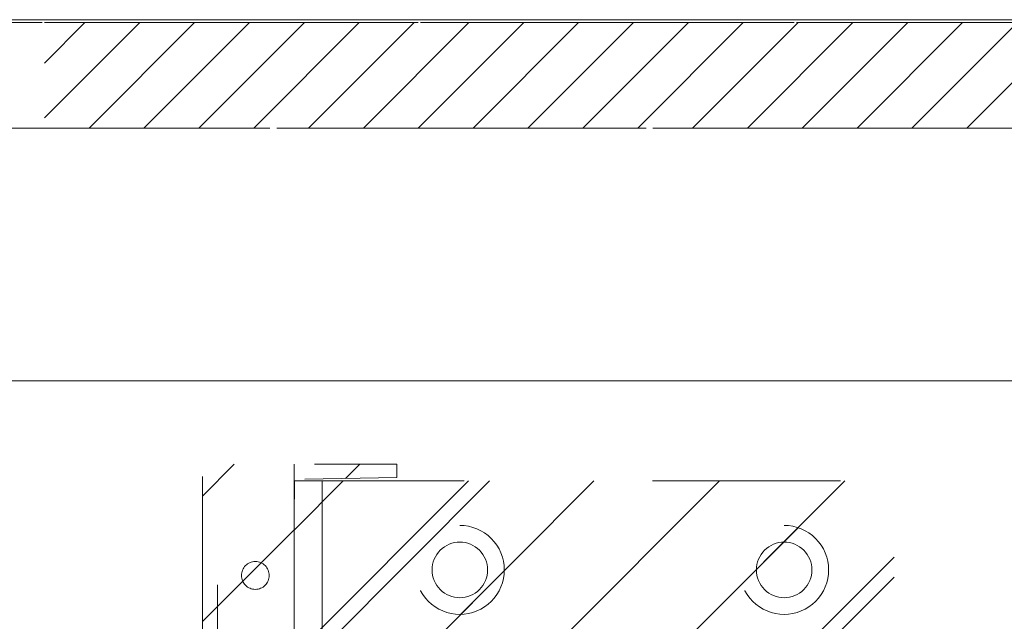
# Model space of a CAD drawing. Header units: inches. Extents: x -420 to -276, y -52 to 18.
# Tile 107 of 187: x -342.98 to -336, y -21.26 to -17. Entities that reach past the tile are written whole.
import ezdxf

# ---------------------------------------------------------------- set-up
doc = ezdxf.new("R2010")
doc.units = ezdxf.units.IN
doc.header["$LTSCALE"] = 32
doc.header["$MEASUREMENT"] = 0
doc.linetypes.add('Dash Style-1', pattern=[0.083328, 0.041656, -0.041672])
for name, color, linetype, lineweight in [('DashLine', 7, 'Dash Style-1', 13), ('DashLineFill', 7, 'Dash Style-1', 13), ('Drawing', 7, 'Continuous', 18), ('None', 7, 'Continuous', 18), ('SolidLine', 7, 'Continuous', 15)]:
    doc.layers.add(name, color=color, linetype=linetype, lineweight=lineweight)
doc.layers.add('Electrical', color=1, linetype='Dash Style-1', lineweight=15, true_color=0xff0000)
pattern_1 = [(45, (0, 0), (-1.613, 1.9357), []), (45, (-1.0608, 1.0608), (-0.472346, 0.41676), [])]

# ---------------------------------------------------------------- blocks, each defined once
blk = doc.blocks.new('Group-52')
at = {"layer": 'DashLine', "flags": 128}
blk.add_lwpolyline([(0, -2.5591), (69.7638, -2.5591), (69.7638, -30), (0, -30)], close=True, dxfattribs=at)
at = {"layer": 'SolidLine', "flags": 128}
blk.add_lwpolyline([(0, -2.5591), (69.7638, -2.5591), (69.7638, -30), (0, -30)], close=True, dxfattribs=at)
blk = doc.blocks.new('1BRPT9-Bracket (2D)')
at = {"layer": 'DashLineFill', "linetype": 'Continuous', "lineweight": 13}
h = blk.add_hatch(dxfattribs=at)
h.set_pattern_fill('Steel', color=253, style=0, pattern_type=2)
h.set_pattern_definition(pattern_1)
edge = h.paths.add_edge_path()
edge.add_arc((1.6779, -8.4882), 0.252, 270, 360)
edge.add_line((1.9299, -8.4882), (1.9299, -7.4803))
edge.add_line((1.9299, -7.4803), (2.3236, -7.4803))
edge.add_line((2.3236, -7.4803), (2.3236, 7.4611))
edge.add_line((2.3236, 7.4611), (1.9299, 7.4803))
edge.add_line((1.9299, 7.4803), (1.9299, 8.4882))
edge.add_arc((1.6779, 8.4882), 0.252, 360, 450)
edge.add_line((1.6779, 8.7402), (-2.3221, 8.7402))
edge.add_line((-2.3221, 8.7402), (-2.3221, -8.7402))
edge.add_line((-2.3221, -8.7402), (1.6779, -8.7402))
h = blk.add_hatch(dxfattribs=at)
h.set_pattern_fill('Steel', color=253, style=0, pattern_type=2)
h.set_pattern_definition(pattern_1)
h.paths.add_polyline_path([(-1.1488, 8.4252), (-1.118, 8.4237), (-1.0874, 8.4191), (-1.0574, 8.4116), (-1.0283, 8.4012), (-1.0004, 8.388), (-0.9739, 8.3721), (-0.949, 8.3537), (-0.9261, 8.3329), (-0.9054, 8.31), (-0.887, 8.2852), (-0.8711, 8.2587), (-0.8579, 8.2308), (-0.8474, 8.2017), (-0.8399, 8.1717), (-0.8354, 8.1411), (-0.8339, 8.1102), (-0.8354, 8.0794), (-0.8399, 8.0488), (-0.8474, 8.0188), (-0.8579, 7.9897), (-0.8711, 7.9618), (-0.887, 7.9353), (-0.9054, 7.9104), (-0.9261, 7.8875), (-0.949, 7.8668), (-0.9739, 7.8484), (-1.0004, 7.8325), (-1.0283, 7.8193), (-1.0574, 7.8088), (-1.0874, 7.8013), (-1.118, 7.7968), (-1.1488, 7.7953), (-1.1797, 7.7968), (-1.2103, 7.8013), (-1.2403, 7.8088), (-1.2694, 7.8193), (-1.2973, 7.8325), (-1.3238, 7.8484), (-1.3486, 7.8668), (-1.3716, 7.8875), (-1.3923, 7.9104), (-1.4107, 7.9353), (-1.4266, 7.9618), (-1.4398, 7.9897), (-1.4502, 8.0188), (-1.4577, 8.0488), (-1.4623, 8.0794), (-1.4638, 8.1102), (-1.4623, 8.1411), (-1.4577, 8.1717), (-1.4502, 8.2017), (-1.4398, 8.2308), (-1.4266, 8.2587), (-1.4107, 8.2852), (-1.3923, 8.31), (-1.3716, 8.3329), (-1.3486, 8.3537), (-1.3238, 8.3721), (-1.2973, 8.388), (-1.2694, 8.4012), (-1.2403, 8.4116), (-1.2103, 8.4191), (-1.1797, 8.4237)])
h = blk.add_hatch(dxfattribs=at)
h.set_pattern_fill('Steel', color=253, style=0, pattern_type=2)
h.set_pattern_definition(pattern_1)
h.paths.add_polyline_path([(1.1504, 8.4252), (1.1812, 8.4237), (1.2118, 8.4191), (1.2418, 8.4116), (1.2709, 8.4012), (1.2988, 8.388), (1.3254, 8.3721), (1.3502, 8.3537), (1.3731, 8.3329), (1.3938, 8.31), (1.4123, 8.2852), (1.4281, 8.2587), (1.4414, 8.2308), (1.4518, 8.2017), (1.4593, 8.1717), (1.4638, 8.1411), (1.4653, 8.1102), (1.4638, 8.0794), (1.4593, 8.0488), (1.4518, 8.0188), (1.4414, 7.9897), (1.4281, 7.9618), (1.4123, 7.9353), (1.3938, 7.9104), (1.3731, 7.8875), (1.3502, 7.8668), (1.3254, 7.8484), (1.2988, 7.8325), (1.2709, 7.8193), (1.2418, 7.8088), (1.2118, 7.8013), (1.1812, 7.7968), (1.1504, 7.7953), (1.1195, 7.7968), (1.0889, 7.8013), (1.0589, 7.8088), (1.0298, 7.8193), (1.0019, 7.8325), (0.9754, 7.8484), (0.9506, 7.8668), (0.9277, 7.8875), (0.9069, 7.9104), (0.8885, 7.9353), (0.8726, 7.9618), (0.8594, 7.9897), (0.849, 8.0188), (0.8415, 8.0488), (0.8369, 8.0794), (0.8354, 8.1102), (0.8369, 8.1411), (0.8415, 8.1717), (0.849, 8.2017), (0.8594, 8.2308), (0.8726, 8.2587), (0.8885, 8.2852), (0.9069, 8.31), (0.9277, 8.3329), (0.9506, 8.3537), (0.9754, 8.3721), (1.0019, 8.388), (1.0298, 8.4012), (1.0589, 8.4116), (1.0889, 8.4191), (1.1195, 8.4237)])
h = blk.add_hatch(dxfattribs=at)
h.set_pattern_fill('Steel', color=253, style=0, pattern_type=2)
h.set_pattern_definition(pattern_1)
h.paths.add_polyline_path([(-1.1488, 8.3071), (-1.1295, 8.3061), (-1.1104, 8.3033), (-1.0917, 8.2986), (-1.0735, 8.2921), (-1.056, 8.2838), (-1.0395, 8.2739), (-1.024, 8.2624), (-1.0096, 8.2494), (-0.9967, 8.2351), (-0.9852, 8.2196), (-0.9752, 8.203), (-0.967, 8.1856), (-0.9605, 8.1674), (-0.9558, 8.1486), (-0.9529, 8.1295), (-0.952, 8.1102), (-0.9529, 8.0909), (-0.9558, 8.0718), (-0.9605, 8.0531), (-0.967, 8.0349), (-0.9752, 8.0174), (-0.9852, 8.0009), (-0.9967, 7.9854), (-1.0096, 7.971), (-1.024, 7.9581), (-1.0395, 7.9466), (-1.056, 7.9366), (-1.0735, 7.9284), (-1.0917, 7.9219), (-1.1104, 7.9172), (-1.1295, 7.9143), (-1.1488, 7.9134), (-1.1681, 7.9143), (-1.1872, 7.9172), (-1.206, 7.9219), (-1.2242, 7.9284), (-1.2416, 7.9366), (-1.2582, 7.9466), (-1.2737, 7.9581), (-1.288, 7.971), (-1.301, 7.9854), (-1.3125, 8.0009), (-1.3224, 8.0174), (-1.3307, 8.0349), (-1.3372, 8.0531), (-1.3419, 8.0718), (-1.3447, 8.0909), (-1.3457, 8.1102), (-1.3447, 8.1295), (-1.3419, 8.1486), (-1.3372, 8.1674), (-1.3307, 8.1856), (-1.3224, 8.203), (-1.3125, 8.2196), (-1.301, 8.2351), (-1.288, 8.2494), (-1.2737, 8.2624), (-1.2582, 8.2739), (-1.2416, 8.2838), (-1.2242, 8.2921), (-1.206, 8.2986), (-1.1872, 8.3033), (-1.1681, 8.3061)])
h = blk.add_hatch(dxfattribs=at)
h.set_pattern_fill('Steel', color=253, style=0, pattern_type=2)
h.set_pattern_definition(pattern_1)
h.paths.add_polyline_path([(1.1504, 8.3071), (1.1697, 8.3061), (1.1888, 8.3033), (1.2075, 8.2986), (1.2257, 8.2921), (1.2432, 8.2838), (1.2597, 8.2739), (1.2753, 8.2624), (1.2896, 8.2494), (1.3025, 8.2351), (1.314, 8.2196), (1.324, 8.203), (1.3322, 8.1856), (1.3387, 8.1674), (1.3434, 8.1486), (1.3463, 8.1295), (1.3472, 8.1102), (1.3463, 8.0909), (1.3434, 8.0718), (1.3387, 8.0531), (1.3322, 8.0349), (1.324, 8.0174), (1.314, 8.0009), (1.3025, 7.9854), (1.2896, 7.971), (1.2753, 7.9581), (1.2597, 7.9466), (1.2432, 7.9366), (1.2257, 7.9284), (1.2075, 7.9219), (1.1888, 7.9172), (1.1697, 7.9143), (1.1504, 7.9134), (1.1311, 7.9143), (1.112, 7.9172), (1.0932, 7.9219), (1.075, 7.9284), (1.0576, 7.9366), (1.041, 7.9466), (1.0255, 7.9581), (1.0112, 7.971), (0.9982, 7.9854), (0.9867, 8.0009), (0.9768, 8.0174), (0.9685, 8.0349), (0.962, 8.0531), (0.9573, 8.0718), (0.9545, 8.0909), (0.9535, 8.1102), (0.9545, 8.1295), (0.9573, 8.1486), (0.962, 8.1674), (0.9685, 8.1856), (0.9768, 8.203), (0.9867, 8.2196), (0.9982, 8.2351), (1.0112, 8.2494), (1.0255, 8.2624), (1.041, 8.2739), (1.0576, 8.2838), (1.075, 8.2921), (1.0932, 8.2986), (1.112, 8.3033), (1.1311, 8.3061)])
at = {"layer": 'DashLineFill'}
blk.add_line((-2.1252, 8.7402), (-2.1252, -8.7402), dxfattribs=at)
at = {"layer": 'DashLineFill', "flags": 128}
blk.add_lwpolyline([(1.6779, -8.7402, 0.414214), (1.9299, -8.4882), (1.9299, -7.4803), (2.3236, -7.4803), (2.3236, 7.4611), (1.9299, 7.4803), (1.9299, 8.4882, 0.414214), (1.6779, 8.7402), (-2.3221, 8.7402), (-2.3221, -8.7402)], format="xyb", close=True, dxfattribs=at)
for points in [[(-1.1488, 8.4252), (-1.118, 8.4237), (-1.0874, 8.4191), (-1.0574, 8.4116), (-1.0283, 8.4012), (-1.0004, 8.388), (-0.9739, 8.3721), (-0.949, 8.3537), (-0.9261, 8.3329), (-0.9054, 8.31), (-0.887, 8.2852), (-0.8711, 8.2587), (-0.8579, 8.2308), (-0.8474, 8.2017), (-0.8399, 8.1717), (-0.8354, 8.1411), (-0.8339, 8.1102), (-0.8354, 8.0794), (-0.8399, 8.0488), (-0.8474, 8.0188), (-0.8579, 7.9897), (-0.8711, 7.9618), (-0.887, 7.9353), (-0.9054, 7.9104), (-0.9261, 7.8875), (-0.949, 7.8668), (-0.9739, 7.8484), (-1.0004, 7.8325), (-1.0283, 7.8193), (-1.0574, 7.8088), (-1.0874, 7.8013), (-1.118, 7.7968), (-1.1488, 7.7953), (-1.1797, 7.7968), (-1.2103, 7.8013), (-1.2403, 7.8088), (-1.2694, 7.8193), (-1.2973, 7.8325), (-1.3238, 7.8484), (-1.3486, 7.8668), (-1.3716, 7.8875), (-1.3923, 7.9104), (-1.4107, 7.9353), (-1.4266, 7.9618), (-1.4398, 7.9897), (-1.4502, 8.0188), (-1.4577, 8.0488), (-1.4623, 8.0794), (-1.4638, 8.1102), (-1.4623, 8.1411), (-1.4577, 8.1717), (-1.4502, 8.2017), (-1.4398, 8.2308), (-1.4266, 8.2587), (-1.4107, 8.2852), (-1.3923, 8.31), (-1.3716, 8.3329), (-1.3486, 8.3537), (-1.3238, 8.3721), (-1.2973, 8.388), (-1.2694, 8.4012), (-1.2403, 8.4116), (-1.2103, 8.4191), (-1.1797, 8.4237)], [(1.1504, 8.4252), (1.1812, 8.4237), (1.2118, 8.4191), (1.2418, 8.4116), (1.2709, 8.4012), (1.2988, 8.388), (1.3254, 8.3721), (1.3502, 8.3537), (1.3731, 8.3329), (1.3938, 8.31), (1.4123, 8.2852), (1.4281, 8.2587), (1.4414, 8.2308), (1.4518, 8.2017), (1.4593, 8.1717), (1.4638, 8.1411), (1.4653, 8.1102), (1.4638, 8.0794), (1.4593, 8.0488), (1.4518, 8.0188), (1.4414, 7.9897), (1.4281, 7.9618), (1.4123, 7.9353), (1.3938, 7.9104), (1.3731, 7.8875), (1.3502, 7.8668), (1.3254, 7.8484), (1.2988, 7.8325), (1.2709, 7.8193), (1.2418, 7.8088), (1.2118, 7.8013), (1.1812, 7.7968), (1.1504, 7.7953), (1.1195, 7.7968), (1.0889, 7.8013), (1.0589, 7.8088), (1.0298, 7.8193), (1.0019, 7.8325), (0.9754, 7.8484), (0.9506, 7.8668), (0.9277, 7.8875), (0.9069, 7.9104), (0.8885, 7.9353), (0.8726, 7.9618), (0.8594, 7.9897), (0.849, 8.0188), (0.8415, 8.0488), (0.8369, 8.0794), (0.8354, 8.1102), (0.8369, 8.1411), (0.8415, 8.1717), (0.849, 8.2017), (0.8594, 8.2308), (0.8726, 8.2587), (0.8885, 8.2852), (0.9069, 8.31), (0.9277, 8.3329), (0.9506, 8.3537), (0.9754, 8.3721), (1.0019, 8.388), (1.0298, 8.4012), (1.0589, 8.4116), (1.0889, 8.4191), (1.1195, 8.4237)], [(-1.1488, 8.3071), (-1.1295, 8.3061), (-1.1104, 8.3033), (-1.0917, 8.2986), (-1.0735, 8.2921), (-1.056, 8.2838), (-1.0395, 8.2739), (-1.024, 8.2624), (-1.0096, 8.2494), (-0.9967, 8.2351), (-0.9852, 8.2196), (-0.9752, 8.203), (-0.967, 8.1856), (-0.9605, 8.1674), (-0.9558, 8.1486), (-0.9529, 8.1295), (-0.952, 8.1102), (-0.9529, 8.0909), (-0.9558, 8.0718), (-0.9605, 8.0531), (-0.967, 8.0349), (-0.9752, 8.0174), (-0.9852, 8.0009), (-0.9967, 7.9854), (-1.0096, 7.971), (-1.024, 7.9581), (-1.0395, 7.9466), (-1.056, 7.9366), (-1.0735, 7.9284), (-1.0917, 7.9219), (-1.1104, 7.9172), (-1.1295, 7.9143), (-1.1488, 7.9134), (-1.1681, 7.9143), (-1.1872, 7.9172), (-1.206, 7.9219), (-1.2242, 7.9284), (-1.2416, 7.9366), (-1.2582, 7.9466), (-1.2737, 7.9581), (-1.288, 7.971), (-1.301, 7.9854), (-1.3125, 8.0009), (-1.3224, 8.0174), (-1.3307, 8.0349), (-1.3372, 8.0531), (-1.3419, 8.0718), (-1.3447, 8.0909), (-1.3457, 8.1102), (-1.3447, 8.1295), (-1.3419, 8.1486), (-1.3372, 8.1674), (-1.3307, 8.1856), (-1.3224, 8.203), (-1.3125, 8.2196), (-1.301, 8.2351), (-1.288, 8.2494), (-1.2737, 8.2624), (-1.2582, 8.2739), (-1.2416, 8.2838), (-1.2242, 8.2921), (-1.206, 8.2986), (-1.1872, 8.3033), (-1.1681, 8.3061)], [(1.1504, 8.3071), (1.1697, 8.3061), (1.1888, 8.3033), (1.2075, 8.2986), (1.2257, 8.2921), (1.2432, 8.2838), (1.2597, 8.2739), (1.2753, 8.2624), (1.2896, 8.2494), (1.3025, 8.2351), (1.314, 8.2196), (1.324, 8.203), (1.3322, 8.1856), (1.3387, 8.1674), (1.3434, 8.1486), (1.3463, 8.1295), (1.3472, 8.1102), (1.3463, 8.0909), (1.3434, 8.0718), (1.3387, 8.0531), (1.3322, 8.0349), (1.324, 8.0174), (1.314, 8.0009), (1.3025, 7.9854), (1.2896, 7.971), (1.2753, 7.9581), (1.2597, 7.9466), (1.2432, 7.9366), (1.2257, 7.9284), (1.2075, 7.9219), (1.1888, 7.9172), (1.1697, 7.9143), (1.1504, 7.9134), (1.1311, 7.9143), (1.112, 7.9172), (1.0932, 7.9219), (1.075, 7.9284), (1.0576, 7.9366), (1.041, 7.9466), (1.0255, 7.9581), (1.0112, 7.971), (0.9982, 7.9854), (0.9867, 8.0009), (0.9768, 8.0174), (0.9685, 8.0349), (0.962, 8.0531), (0.9573, 8.0718), (0.9545, 8.0909), (0.9535, 8.1102), (0.9545, 8.1295), (0.9573, 8.1486), (0.962, 8.1674), (0.9685, 8.1856), (0.9768, 8.203), (0.9867, 8.2196), (0.9982, 8.2351), (1.0112, 8.2494), (1.0255, 8.2624), (1.041, 8.2739), (1.0576, 8.2838), (1.075, 8.2921), (1.0932, 8.2986), (1.112, 8.3033), (1.1311, 8.3061)]]:
    blk.add_lwpolyline(points, close=True, dxfattribs=at)
blk = doc.blocks.new('1BRPT8_Cover (2D)')
at = {"layer": 'DashLineFill', "linetype": 'Continuous', "lineweight": 13}
h = blk.add_hatch(dxfattribs=at)
h.set_pattern_fill('Steel', color=253, style=0, pattern_type=2)
h.set_pattern_definition(pattern_1)
h.paths.add_polyline_path([(-1.5945, -8.7638), (-2.3228, -8.7638), (-2.3228, -8.7511), (-2.8261, -8.7423), (-2.8664, -8.7028), (-2.8664, -6.673), (-2.8472, -6.6533), (-2.3228, -6.6441), (-2.3228, -6.5842), (-2.8472, -6.5751), (-2.8664, -6.5554), (-2.8664, -4.4682), (-2.8472, -4.4486), (-2.3228, -4.4394), (-2.3228, -4.3795), (-2.8472, -4.3703), (-2.8664, -4.3507), (-2.8664, -2.2635), (-2.8472, -2.2438), (-2.3228, -2.2347), (-2.3228, -2.1748), (-2.8472, -2.1656), (-2.8664, -2.1459), (-2.8664, -0.0588), (-2.8472, -0.0391), (-2.3228, -0.03), (-2.3228, 0.03), (-2.8472, 0.0391), (-2.8664, 0.0588), (-2.8664, 2.1459), (-2.8472, 2.1656), (-2.3228, 2.1748), (-2.3228, 2.2347), (-2.8472, 2.2438), (-2.8664, 2.2635), (-2.8664, 4.3507), (-2.8472, 4.3703), (-2.3228, 4.3795), (-2.3228, 4.4394), (-2.8472, 4.4486), (-2.8664, 4.4682), (-2.8655, 6.5554), (-2.8472, 6.5751), (-2.3228, 6.5842), (-2.3228, 6.6441), (-2.8472, 6.6533), (-2.8664, 6.673), (-2.8664, 8.7028), (-2.8261, 8.7423), (-1.5945, 8.7638), (-1.5945, 8.8583), (-2.9724, 8.8583), (-2.9724, -8.8583), (-1.5945, -8.8583)])
h = blk.add_hatch(dxfattribs=at)
h.set_pattern_fill('Steel', color=253, style=0, pattern_type=2)
h.set_pattern_definition(pattern_1)
h.paths.add_polyline_path([(-2.3228, 8.8583), (-2.3228, -8.8583), (-2.9724, -8.8583), (-2.9724, 8.8583)])
at = {"layer": 'DashLineFill', "flags": 128}
for points in [[(-1.5945, -8.7638), (-2.3228, -8.7638), (-2.3228, -8.7511), (-2.8261, -8.7423), (-2.8664, -8.7028), (-2.8664, -6.673), (-2.8472, -6.6533), (-2.3228, -6.6441), (-2.3228, -6.5842), (-2.8472, -6.5751), (-2.8664, -6.5554), (-2.8664, -4.4682), (-2.8472, -4.4486), (-2.3228, -4.4394), (-2.3228, -4.3795), (-2.8472, -4.3703), (-2.8664, -4.3507), (-2.8664, -2.2635), (-2.8472, -2.2438), (-2.3228, -2.2347), (-2.3228, -2.1748), (-2.8472, -2.1656), (-2.8664, -2.1459), (-2.8664, -0.0588), (-2.8472, -0.0391), (-2.3228, -0.03), (-2.3228, 0.03), (-2.8472, 0.0391), (-2.8664, 0.0588), (-2.8664, 2.1459), (-2.8472, 2.1656), (-2.3228, 2.1748), (-2.3228, 2.2347), (-2.8472, 2.2438), (-2.8664, 2.2635), (-2.8664, 4.3507), (-2.8472, 4.3703), (-2.3228, 4.3795), (-2.3228, 4.4394), (-2.8472, 4.4486), (-2.8664, 4.4682), (-2.8655, 6.5554), (-2.8472, 6.5751), (-2.3228, 6.5842), (-2.3228, 6.6441), (-2.8472, 6.6533), (-2.8664, 6.673), (-2.8664, 8.7028), (-2.8261, 8.7423), (-1.5945, 8.7638), (-1.5945, 8.8583), (-2.9724, 8.8583), (-2.9724, -8.8583), (-1.5945, -8.8583)], [(-2.3228, 8.8583), (-2.3228, -8.8583), (-2.9724, -8.8583), (-2.9724, 8.8583)]]:
    blk.add_lwpolyline(points, close=True, dxfattribs=at)
at = {"layer": 'SolidLine', "flags": 128}
blk.add_lwpolyline([(-2.5, 8.0709), (-2.5005, 8.0612), (-2.5019, 8.0517), (-2.5042, 8.0423), (-2.5075, 8.0332), (-2.5116, 8.0245), (-2.5166, 8.0162), (-2.5223, 8.0084), (-2.5288, 8.0013), (-2.536, 7.9948), (-2.5437, 7.989), (-2.552, 7.9841), (-2.5608, 7.9799), (-2.5699, 7.9767), (-2.5792, 7.9743), (-2.5888, 7.9729), (-2.5984, 7.9724), (-2.6081, 7.9729), (-2.6176, 7.9743), (-2.627, 7.9767), (-2.6361, 7.9799), (-2.6448, 7.9841), (-2.6531, 7.989), (-2.6609, 7.9948), (-2.668, 8.0013), (-2.6745, 8.0084), (-2.6803, 8.0162), (-2.6852, 8.0245), (-2.6894, 8.0332), (-2.6926, 8.0423), (-2.695, 8.0517), (-2.6964, 8.0612), (-2.6969, 8.0709), (-2.6964, 8.0805), (-2.695, 8.0901), (-2.6926, 8.0994), (-2.6894, 8.1085), (-2.6852, 8.1173), (-2.6803, 8.1255), (-2.6745, 8.1333), (-2.668, 8.1405), (-2.6609, 8.1469), (-2.6531, 8.1527), (-2.6448, 8.1577), (-2.6361, 8.1618), (-2.627, 8.1651), (-2.6176, 8.1674), (-2.6081, 8.1688), (-2.5984, 8.1693), (-2.5888, 8.1688), (-2.5792, 8.1674), (-2.5699, 8.1651), (-2.5608, 8.1618), (-2.552, 8.1577), (-2.5437, 8.1527), (-2.536, 8.1469), (-2.5288, 8.1405), (-2.5223, 8.1333), (-2.5166, 8.1255), (-2.5116, 8.1173), (-2.5075, 8.1085), (-2.5042, 8.0994), (-2.5019, 8.0901), (-2.5005, 8.0805)], close=True, dxfattribs=at)
blk = doc.blocks.new('Group-53')
at = {"layer": 'None', "color": 7}
for name in ['1BRPT8_Cover (2D)', '1BRPT9-Bracket (2D)']:
    blk.add_blockref(name, (7.8622, -12.0079), dxfattribs=at)
blk = doc.blocks.new('Group-54')
at = {"layer": 'None'}
blk.add_blockref('Group-52', (0, 0), dxfattribs=at)
blk.add_blockref('Group-53', (0, 0), dxfattribs=at)
blk = doc.blocks.new('SL Credenza Desk Top (2D)-1')
at = {"layer": 'None'}
blk.add_blockref('Group-54', (0, 0), dxfattribs=at)
at = {"layer": 'Drawing', "color": 0, "flags": 1}
for tag in ['Tag', 'Catalog', 'Option1', 'Option2', 'Option3', 'Option4', 'Option5', 'Option6', 'Option7', 'Option8', 'Option9', 'Option10', 'Option11', 'Option12', 'Custom', 'FinishGroup', 'Discount', 'Item2', 'Item3', 'Item6', 'Item8', 'Item9', 'Item10', 'Item12', 'Item13', 'Item16', 'Item18', 'Item19', 'Item20', 'Item21', 'Item22', 'Item23', 'Item24', 'Item25', 'Item1', 'Item4', 'Item5', 'Item7', 'Item11', 'Item14', 'Item15', 'Item17']:
    blk.add_attdef(tag, (12.8843, -32.5069), '', height=0.00709, dxfattribs=at)
blk = doc.blocks.new('Low Storage Top 2 Grommets (2D)')
at = {"layer": 'SolidLine', "flags": 128}
blk.add_lwpolyline([(-17.9921, 15), (17.9921, 15), (17.9921, -15), (-17.9921, -15)], close=True, dxfattribs=at)
blk = doc.blocks.new('Group-73')
at = {"layer": 'Electrical', "linetype": 'Continuous', "lineweight": 5, "true_color": 0xdd0000}
h = blk.add_hatch(dxfattribs=at)
h.set_pattern_fill('ElectricalHatch', color=12, style=0, pattern_type=2)
h.set_pattern_definition([(45, (0, 0), (-0.3333333, -0.722222), [])])
h.paths.add_polyline_path([(4.7638, -0.0197), (13.189, -0.0197), (13.189, -0.7677), (4.7638, -0.7677)])
at = {"layer": 'DashLine', "flags": 128}
for points in [[(0, 0), (17.9528, 0), (17.9528, -29.0945), (0, -29.0945)], [(0.748, -0.0197), (17.2047, -0.0197), (17.2047, -0.7677), (0.748, -0.7677)]]:
    blk.add_lwpolyline(points, close=True, dxfattribs=at)
at = {"layer": 'Electrical', "flags": 128}
blk.add_lwpolyline([(4.7638, -0.0197), (13.189, -0.0197), (13.189, -0.7677), (4.7638, -0.7677)], close=True, dxfattribs=at)
blk = doc.blocks.new('Group-74')
at = {"layer": 'None'}
blk.add_blockref('Group-73', (0, 0), dxfattribs=at)
blk = doc.blocks.new('SL Low Storage (2D)-1')
at = {"layer": 'None'}
blk.add_blockref('Group-74', (0, 0), dxfattribs=at)
at = {"layer": 'Drawing', "color": 0, "flags": 1}
for tag in ['Tag', 'Catalog', 'Option1', 'Option2', 'Option3', 'Option4', 'Option5', 'Option6', 'Option7', 'Option8', 'Option9', 'Option10', 'Option11', 'Option12', 'Custom', 'FinishGroup', 'Discount', 'Item2', 'Item3', 'Item6', 'Item8', 'Item9', 'Item10', 'Item12', 'Item13', 'Item16', 'Item18', 'Item19', 'Item20', 'Item21', 'Item22', 'Item23', 'Item24', 'Item25', 'Item1', 'Item4', 'Item5', 'Item7', 'Item11', 'Item14', 'Item15', 'Item17']:
    blk.add_attdef(tag, (11.8885, -36.5225), '', height=0.00709, dxfattribs=at)
blk = doc.blocks.new('Group-77')
at = {"layer": 'DashLine', "flags": 128}
blk.add_lwpolyline([(0, 0), (17.9528, 0), (17.9528, -29.0945), (0, -29.0945)], close=True, dxfattribs=at)
blk = doc.blocks.new('Group-78')
at = {"layer": 'None'}
blk.add_blockref('Group-77', (0, 0), dxfattribs=at)
blk = doc.blocks.new('SL Low Storage (2D)-2')
at = {"layer": 'None'}
blk.add_blockref('Group-78', (0, 0), dxfattribs=at)
at = {"layer": 'Drawing', "color": 0, "flags": 1}
for tag in ['Tag', 'Catalog', 'Option1', 'Option2', 'Option3', 'Option4', 'Option5', 'Option6', 'Option7', 'Option8', 'Option9', 'Option10', 'Option11', 'Option12', 'Custom', 'FinishGroup', 'Discount', 'Item2', 'Item3', 'Item6', 'Item8', 'Item9', 'Item10', 'Item12', 'Item13', 'Item16', 'Item18', 'Item19', 'Item20', 'Item21', 'Item22', 'Item23', 'Item24', 'Item25', 'Item1', 'Item4', 'Item5', 'Item7', 'Item11', 'Item14', 'Item15', 'Item17']:
    blk.add_attdef(tag, (11.8885, -2.0225), '', height=0.00709, dxfattribs=at)

msp = doc.modelspace()

# ---------------------------------------------------------------- block references
at = {"layer": 'Drawing', "rotation": 180}
msp.add_blockref('SL Low Storage (2D)-2', (-329.6181, -17), dxfattribs=at)
at = {"layer": 'Drawing', "color": 7, "rotation": 180}
msp.add_blockref('Low Storage Top 2 Grommets (2D)', (-347.5472, -2), dxfattribs=at)
at = {"layer": 'Drawing'}
msp.add_blockref('SL Credenza Desk Top (2D)-1', (-346.575, -17), dxfattribs=at)

# ---------------------------------------------------------------- next in the draw order: block references
at = {"layer": 'Drawing', "color": 7}
msp.add_blockref('Low Storage Top 2 Grommets (2D)', (-347.4923, -32), dxfattribs=at)
at = {"layer": 'Drawing'}
msp.add_blockref('SL Low Storage (2D)-1', (-347.5709, -17), dxfattribs=at)

doc.saveas('drawing.dxf')
